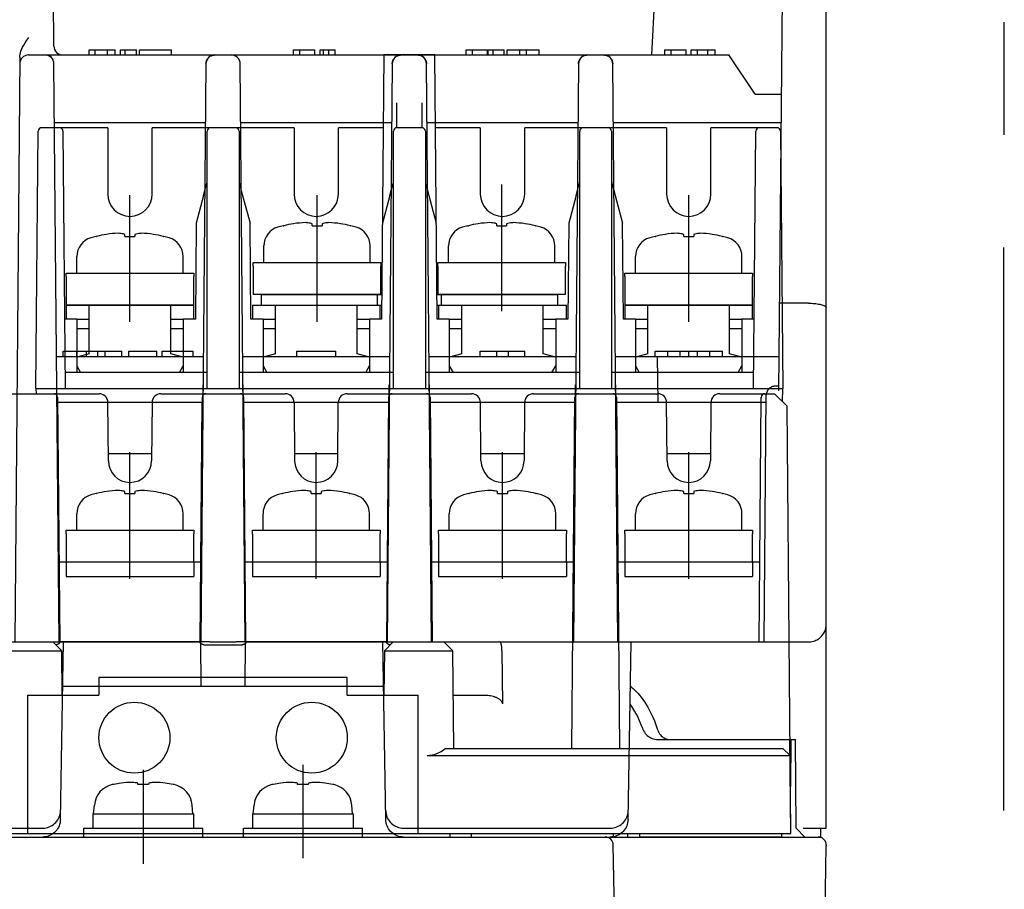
# Model space of a CAD drawing. Header units: millimetres. Extents: x 62 to 842, y -230 to 658.
# Tile 3 of 28: x 374 to 430, y -169 to -120. Entities that reach past the tile are written whole.
import ezdxf

# ---------------------------------------------------------------- set-up
doc = ezdxf.new("R2010")
doc.units = ezdxf.units.MM
doc.linetypes.add('PHANTOMX2', pattern=[127, 63.5, -12.7, 12.7, -12.7, 12.7, -12.7])
for name, color, linetype in [('10', 3, 'CONTINUOUS'), ('17', 6, 'CONTINUOUS'), ('18', 1, 'PHANTOMX2')]:
    doc.layers.add(name, color=color, linetype=linetype)

msp = doc.modelspace()

# ---------------------------------------------------------------- linework, layer by layer
at = {"layer": '10'}
for p, q in [((416.884, -140.763), (417.509, -69.122)), ((419.55, -165.428), (419.55, -77.428)), ((409.716, -121.828), (411.55, -86.828)), ((376.007, -121.332), (375.71, -87.324)), ((377.992, -121.828), (377.992, -121.528)), ((377.992, -121.528), (379.472, -121.528)), ((378.337, -121.828), (378.337, -121.528)), ((378.342, -121.828), (378.342, -121.528)), ((379.031, -121.828), (379.031, -121.528)), ((379.472, -121.828), (379.472, -121.528)), ((379.764, -121.828), (379.764, -121.528)), ((379.764, -121.528), (380.661, -121.528)), ((380.032, -121.828), (380.032, -121.528)), ((380.661, -121.828), (380.661, -121.528)), ((380.829, -121.828), (380.829, -121.528)), ((380.829, -121.528), (382.636, -121.528)), ((382.636, -121.828), (382.636, -121.528)), ((389.521, -121.828), (389.521, -121.528)), ((389.521, -121.528), (390.728, -121.528)), ((389.882, -121.828), (389.882, -121.528)), ((390.728, -121.828), (390.728, -121.528)), ((391.026, -121.828), (391.026, -121.528)), ((391.026, -121.528), (391.872, -121.528)), ((391.207, -121.828), (391.207, -121.528)), ((391.511, -121.828), (391.511, -121.528)), ((391.872, -121.828), (391.872, -121.528)), ((399.246, -121.828), (399.246, -121.528)), ((399.246, -121.528), (400.452, -121.528)), ((399.607, -121.828), (399.607, -121.528)), ((400.452, -121.828), (400.452, -121.528)), ((400.497, -121.828), (400.497, -121.528)), ((400.497, -121.528), (401.394, -121.528)), ((400.765, -121.828), (400.765, -121.528)), ((401.394, -121.828), (401.394, -121.528)), ((401.562, -121.828), (401.562, -121.528)), ((401.562, -121.528), (403.369, -121.528)), ((402.28, -121.828), (402.28, -121.528)), ((402.65, -121.828), (402.65, -121.528)), ((403.369, -121.828), (403.369, -121.528)), ((410.444, -121.528), (411.65, -121.528)), ((410.444, -121.828), (410.444, -121.528)), ((410.805, -121.828), (410.805, -121.528)), ((411.65, -121.828), (411.65, -121.528)), ((411.936, -121.528), (413.282, -121.528)), ((411.936, -121.828), (411.936, -121.528)), ((412.297, -121.828), (412.297, -121.528)), ((412.88, -121.828), (412.88, -121.528)), ((413.282, -121.828), (413.282, -121.528)), ((374.088, -121.959), (373.8, -154.928)), ((374.584, -121.828), (414.05, -121.828)), ((395.584, -121.827), (394.814, -121.827)), ((397.286, -121.827), (396.515, -121.827)), ((415.55, -124.028), (414.05, -121.828)), ((376.015, -122.324), (376.013, -122.285)), ((376.3, -154.928), (376.015, -122.324)), ((384.584, -122.324), (384.3, -154.928)), ((384.584, -122.324), (384.586, -122.286)), ((386.515, -122.324), (386.514, -122.286)), ((386.8, -154.928), (386.515, -122.324)), ((395.084, -122.324), (394.8, -154.928)), ((395.084, -122.324), (395.086, -122.286)), ((397.3, -154.928), (397.015, -122.324)), ((405.584, -122.324), (405.3, -154.928)), ((405.584, -122.324), (405.586, -122.286)), ((407.8, -154.928), (407.515, -122.324)), ((415.55, -124.028), (417.03, -124.028)), ((376.044, -125.628), (384.556, -125.628)), ((386.544, -125.628), (395.056, -125.628)), ((397.044, -125.628), (405.556, -125.628)), ((407.544, -125.628), (417.016, -125.628)), ((418.55, -135.828), (416.927, -135.828)), ((376.539, -138.828), (376.539, -138.528)), ((376.539, -138.528), (379.844, -138.528)), ((377.313, -138.828), (377.313, -138.528)), ((377.855, -138.828), (377.855, -138.528)), ((378.497, -138.828), (378.497, -138.528)), ((378.899, -138.828), (378.899, -138.528)), ((379.844, -138.828), (379.844, -138.528)), ((380.228, -138.828), (380.228, -138.528)), ((380.228, -138.528), (381.819, -138.528)), ((381.819, -138.828), (381.819, -138.528)), ((382.114, -138.828), (382.114, -138.528)), ((382.114, -138.528), (383.856, -138.528)), ((383.856, -138.828), (383.856, -138.528)), ((389.697, -138.828), (389.697, -138.528)), ((389.697, -138.528), (391.903, -138.528)), ((391.903, -138.828), (391.903, -138.528)), ((400.048, -138.528), (402.552, -138.528)), ((400.048, -138.828), (400.048, -138.528)), ((400.977, -138.828), (400.977, -138.528)), ((401.643, -138.828), (401.643, -138.528)), ((402.552, -138.828), (402.552, -138.528)), ((409.904, -138.528), (413.696, -138.528)), ((409.904, -138.828), (409.904, -138.528)), ((410.619, -138.828), (410.619, -138.528)), ((411.32, -138.828), (411.32, -138.528)), ((411.8, -138.828), (411.8, -138.528)), ((411.808, -138.828), (411.808, -138.528)), ((412.295, -138.828), (412.295, -138.528)), ((412.992, -138.828), (412.992, -138.528)), ((413.696, -138.828), (413.696, -138.528)), ((376.159, -138.828), (384.44, -138.828)), ((386.659, -138.828), (394.94, -138.828)), ((397.159, -138.828), (405.44, -138.828)), ((407.659, -138.828), (416.901, -138.828)), ((410.017, -138.828), (410.05, -141.428)), ((376.182, -140.428), (376.173, -140.428)), ((376.182, -141.428), (376.182, -140.428)), ((384.418, -141.428), (384.418, -140.428)), ((384.426, -140.428), (384.418, -140.428)), ((386.682, -140.428), (386.673, -140.428)), ((386.682, -141.428), (386.682, -140.428)), ((394.926, -140.428), (394.918, -140.428)), ((394.918, -141.428), (394.918, -140.428)), ((397.182, -140.428), (397.173, -140.428)), ((397.182, -141.428), (397.182, -140.428)), ((405.426, -140.428), (405.418, -140.428)), ((405.418, -141.428), (405.418, -140.428)), ((407.682, -140.428), (407.673, -140.428)), ((407.682, -141.428), (407.682, -140.428)), ((376.182, -140.627), (376.175, -140.627)), ((376.182, -140.928), (376.178, -140.928)), ((384.425, -140.627), (384.418, -140.627)), ((384.422, -140.928), (384.418, -140.928)), ((386.682, -140.627), (386.675, -140.627)), ((386.678, -140.928), (386.682, -140.928)), ((394.925, -140.627), (394.918, -140.627)), ((394.918, -140.928), (394.922, -140.928)), ((397.182, -140.627), (397.175, -140.627)), ((397.182, -140.928), (397.178, -140.928)), ((405.425, -140.627), (405.418, -140.627)), ((405.422, -140.928), (405.418, -140.928)), ((407.682, -140.627), (407.675, -140.627)), ((407.682, -140.928), (407.678, -140.928)), ((416.886, -140.504), (416.671, -140.504)), ((384.418, -141.428), (376.182, -141.428)), ((376.221, -141.428), (376.339, -154.928)), ((384.261, -154.928), (384.378, -141.428)), ((394.918, -141.428), (386.682, -141.428)), ((386.839, -154.928), (386.721, -141.428)), ((394.878, -141.428), (394.761, -154.928)), ((405.418, -141.428), (397.182, -141.428)), ((397.221, -141.428), (397.339, -154.928)), ((405.261, -154.928), (405.378, -141.428)), ((416.168, -141.428), (407.682, -141.428)), ((407.721, -141.428), (407.839, -154.928)), ((416.05, -154.928), (416.171, -140.999)), ((352.55, -154.928), (384.3, -154.928)), ((376.375, -164.945), (376.55, -154.928)), ((384.322, -157.428), (384.3, -154.928)), ((384.8, -154.928), (386.3, -154.928)), ((386.8, -154.928), (386.778, -157.428)), ((386.8, -154.928), (418.55, -154.928)), ((394.725, -164.945), (394.55, -154.928)), ((408.375, -164.945), (408.55, -154.928)), ((376.506, -157.428), (394.593, -157.428)), ((378.55, -157.428), (378.55, -157.928)), ((392.55, -157.928), (392.55, -157.428)), ((376.497, -157.928), (378.55, -157.928)), ((392.55, -157.928), (394.602, -157.928)), ((408.445, -160.928), (417.104, -160.928)), ((410.038, -160.428), (417.821, -160.428)), ((417.104, -160.928), (417.511, -161.328)), ((417.55, -165.728), (417.504, -160.428)), ((417.507, -160.928), (417.508, -160.928)), ((417.511, -161.328), (417.507, -160.928)), ((417.55, -160.428), (417.527, -163.078)), ((417.847, -165.428), (417.821, -160.428)), ((408.438, -161.327), (408.475, -161.327)), ((408.511, -161.328), (416.011, -161.328)), ((416.011, -161.328), (416.057, -161.328)), ((416.057, -161.328), (416.147, -161.328)), ((416.282, -161.327), (416.371, -161.327)), ((416.371, -161.327), (416.458, -161.327)), ((416.458, -161.327), (416.544, -161.327)), ((416.544, -161.327), (416.628, -161.327)), ((416.628, -161.327), (416.709, -161.327)), ((416.709, -161.327), (416.788, -161.327)), ((416.788, -161.327), (416.865, -161.327)), ((416.865, -161.327), (416.973, -161.326)), ((417.135, -161.326), (417.247, -161.327)), ((417.247, -161.327), (417.341, -161.327)), ((417.341, -161.327), (417.398, -161.327)), ((417.398, -161.327), (417.444, -161.327)), ((417.444, -161.327), (417.479, -161.327)), ((363.716, -165.428), (375.384, -165.428)), ((363.725, -165.928), (407.375, -165.928)), ((375.975, -165.728), (377.541, -165.728)), ((384.55, -165.728), (386.55, -165.728)), ((393.559, -165.728), (395.125, -165.728)), ((395.716, -165.428), (407.384, -165.428)), ((407.375, -165.928), (407.55, -165.928)), ((407.55, -165.928), (407.55, -165.912)), ((407.55, -165.928), (419.25, -165.928)), ((407.975, -165.728), (417.55, -165.728)), ((408.35, -165.728), (408.35, -165.928)), ((408.55, -165.728), (408.55, -165.715)), ((417.847, -165.428), (418.35, -165.928)), ((418.25, -165.428), (419.55, -165.428)), ((419.25, -165.928), (419.25, -165.428)), ((408.545, -223.633), (407.545, -166.37)), ((418.546, -223.928), (419.55, -166.428)), ((419.55, -166.378), (419.55, -166.428))]:
    msp.add_line(p, q, dxfattribs=at)
for points in [[(374.088, -121.959), (374.091, -121.881), (374.102, -121.798), (374.122, -121.709), (374.15, -121.614), (374.19, -121.509), (374.243, -121.395), (374.31, -121.272), (374.391, -121.14), (374.489, -120.998), (374.597, -120.845)], [(375.594, -121.834), (375.555, -121.829), (375.515, -121.828)], [(376.013, -122.285), (376.009, -122.248), (376.001, -122.21), (375.991, -122.173), (375.977, -122.137), (375.961, -122.101), (375.942, -122.067), (375.92, -122.034), (375.896, -122.003), (375.869, -121.974), (375.84, -121.948), (375.809, -121.923), (375.777, -121.902), (375.742, -121.882), (375.707, -121.866), (375.67, -121.852), (375.632, -121.842), (375.594, -121.834)], [(384.586, -122.286), (384.591, -122.249), (384.598, -122.213), (384.608, -122.177), (384.621, -122.14), (384.637, -122.104), (384.656, -122.069), (384.678, -122.036), (384.703, -122.005), (384.729, -121.976), (384.758, -121.949), (384.789, -121.925), (384.822, -121.902), (384.856, -121.883), (384.892, -121.866), (384.929, -121.853), (384.967, -121.842), (385.006, -121.834)], [(385.006, -121.834), (385.045, -121.83), (385.084, -121.828)], [(386.094, -121.834), (386.055, -121.83), (386.015, -121.828)], [(386.514, -122.286), (386.509, -122.249), (386.502, -122.213), (386.492, -122.176), (386.478, -122.139), (386.462, -122.103), (386.443, -122.069), (386.421, -122.036), (386.397, -122.005), (386.37, -121.976), (386.341, -121.949), (386.31, -121.924), (386.278, -121.902), (386.243, -121.883), (386.207, -121.866), (386.17, -121.853), (386.133, -121.842), (386.094, -121.834)], [(395.086, -122.286), (395.091, -122.249), (395.098, -122.213), (395.108, -122.177), (395.121, -122.14), (395.137, -122.104), (395.156, -122.069), (395.178, -122.036), (395.203, -122.005), (395.229, -121.976), (395.258, -121.949), (395.289, -121.925), (395.322, -121.902), (395.356, -121.883), (395.392, -121.866), (395.429, -121.853), (395.467, -121.842), (395.506, -121.834)], [(395.506, -121.834), (395.545, -121.83), (395.584, -121.828)], [(396.515, -121.828), (396.555, -121.83), (396.594, -121.834), (396.633, -121.842), (396.671, -121.853), (396.708, -121.866), (396.743, -121.883), (396.778, -121.902), (396.81, -121.924), (396.841, -121.949), (396.87, -121.976), (396.897, -122.005), (396.921, -122.036), (396.943, -122.069), (396.962, -122.103), (396.978, -122.137), (396.99, -122.172), (397.001, -122.207), (397.008, -122.244), (397.013, -122.283), (397.015, -122.324)], [(405.586, -122.286), (405.591, -122.249), (405.598, -122.213), (405.608, -122.177), (405.621, -122.14), (405.637, -122.104), (405.656, -122.069), (405.678, -122.036), (405.703, -122.005), (405.729, -121.976), (405.758, -121.949), (405.789, -121.925), (405.822, -121.902), (405.856, -121.883), (405.892, -121.866), (405.929, -121.853), (405.967, -121.842), (406.006, -121.834)], [(406.006, -121.834), (406.045, -121.83), (406.084, -121.828)], [(407.015, -121.828), (407.055, -121.83), (407.094, -121.834), (407.133, -121.842), (407.171, -121.853), (407.208, -121.866), (407.243, -121.883), (407.278, -121.902), (407.31, -121.924), (407.341, -121.949), (407.37, -121.976), (407.397, -122.005), (407.421, -122.036), (407.443, -122.069), (407.462, -122.103), (407.478, -122.137), (407.49, -122.172), (407.501, -122.207), (407.508, -122.244), (407.513, -122.283), (407.515, -122.324)], [(418.55, -135.828), (418.635, -135.829), (418.72, -135.832), (418.804, -135.836), (418.886, -135.843), (418.966, -135.851), (419.042, -135.861), (419.116, -135.873), (419.185, -135.886), (419.25, -135.901), (419.31, -135.917), (419.364, -135.935), (419.412, -135.954), (419.453, -135.974), (419.487, -135.995), (419.514, -136.016), (419.534, -136.039), (419.546, -136.061), (419.55, -136.084)], [(416.671, -140.504), (416.619, -140.506), (416.568, -140.514), (416.517, -140.528), (416.469, -140.546), (416.422, -140.57), (416.379, -140.598), (416.338, -140.631), (416.301, -140.667), (416.268, -140.708), (416.24, -140.751), (416.216, -140.797), (416.197, -140.845), (416.183, -140.896), (416.175, -140.947), (416.171, -140.999)], [(418.55, -154.928), (418.62, -154.925), (418.69, -154.918), (418.76, -154.906), (418.831, -154.888), (418.901, -154.864), (418.971, -154.835), (419.041, -154.799), (419.11, -154.756), (419.178, -154.706), (419.244, -154.648), (419.306, -154.582), (419.364, -154.508), (419.417, -154.427), (419.462, -154.337), (419.499, -154.241), (419.527, -154.14), (419.544, -154.035), (419.55, -153.928)], [(384.8, -154.928), (384.748, -154.928), (384.695, -154.928), (384.645, -154.928), (384.596, -154.928), (384.549, -154.927), (384.506, -154.927), (384.465, -154.928), (384.428, -154.928), (384.395, -154.927), (384.367, -154.927), (384.343, -154.928), (384.325, -154.928), (384.311, -154.927), (384.303, -154.928), (384.3, -154.928)], [(386.8, -154.928), (386.797, -154.928), (386.789, -154.927), (386.775, -154.928), (386.756, -154.928), (386.733, -154.927), (386.704, -154.927), (386.671, -154.928), (386.635, -154.928), (386.594, -154.927), (386.55, -154.927), (386.504, -154.928), (386.455, -154.928), (386.404, -154.928), (386.352, -154.928), (386.3, -154.928)], [(408.504, -157.541), (408.508, -157.502), (408.518, -157.471), (408.535, -157.448)], [(408.535, -157.448), (408.567, -157.473), (408.609, -157.508), (408.661, -157.552), (408.72, -157.607), (408.786, -157.673), (408.859, -157.749), (408.939, -157.837), (409.023, -157.936), (409.112, -158.047), (409.204, -158.169), (409.299, -158.304), (409.396, -158.452), (409.494, -158.613), (409.592, -158.787), (409.688, -158.973), (409.781, -159.171), (409.869, -159.38), (409.951, -159.6), (410.026, -159.828)], [(408.488, -158.445), (408.575, -158.568), (408.689, -158.747), (408.801, -158.937), (408.909, -159.139), (409.012, -159.352), (409.107, -159.575), (409.189, -159.794)], [(409.189, -159.794), (409.215, -159.861), (409.254, -159.94), (409.298, -160.015), (409.348, -160.085), (409.403, -160.149), (409.463, -160.208), (409.528, -160.26), (409.596, -160.305), (409.667, -160.343), (409.741, -160.375), (409.817, -160.399), (409.895, -160.416), (409.975, -160.426), (410.038, -160.428)], [(410.026, -159.828), (410.051, -159.903), (410.082, -159.975), (410.116, -160.042), (410.155, -160.106), (410.199, -160.164), (410.246, -160.218), (410.297, -160.266), (410.352, -160.308), (410.41, -160.344), (410.471, -160.374), (410.534, -160.397), (410.6, -160.414), (410.669, -160.425), (410.738, -160.428)], [(408.475, -161.327), (408.495, -161.328), (408.502, -161.328), (408.507, -161.328), (408.51, -161.328), (408.511, -161.328)], [(416.147, -161.328), (416.237, -161.327), (416.282, -161.327)], [(416.973, -161.326), (417.105, -161.326), (417.135, -161.326)], [(417.479, -161.327), (417.495, -161.327), (417.501, -161.328), (417.506, -161.328), (417.509, -161.328), (417.511, -161.328)], [(375.384, -165.428), (375.475, -165.424), (375.566, -165.411), (375.655, -165.391), (375.741, -165.362), (375.825, -165.325), (375.905, -165.281), (375.981, -165.23), (376.051, -165.172), (376.117, -165.108), (376.176, -165.039), (376.228, -164.964), (376.273, -164.885), (376.311, -164.802), (376.342, -164.715), (376.364, -164.627), (376.378, -164.537), (376.384, -164.445)], [(394.716, -164.445), (394.722, -164.537), (394.736, -164.627), (394.758, -164.715), (394.788, -164.802), (394.826, -164.885), (394.872, -164.964), (394.924, -165.039), (394.983, -165.108), (395.048, -165.172), (395.119, -165.23), (395.195, -165.281), (395.275, -165.325), (395.358, -165.362), (395.445, -165.391), (395.534, -165.411), (395.625, -165.424), (395.716, -165.428)], [(407.384, -165.428), (407.475, -165.424), (407.566, -165.411), (407.655, -165.391), (407.741, -165.362), (407.825, -165.325), (407.905, -165.281), (407.981, -165.23), (408.051, -165.172), (408.117, -165.108), (408.176, -165.039), (408.228, -164.964), (408.273, -164.885), (408.311, -164.802), (408.342, -164.715), (408.364, -164.627), (408.378, -164.537), (408.384, -164.445)], [(376.375, -164.945), (376.369, -165.037), (376.355, -165.127), (376.333, -165.215), (376.303, -165.302), (376.265, -165.385), (376.219, -165.464), (376.167, -165.539), (376.108, -165.608), (376.043, -165.672), (375.972, -165.73), (375.896, -165.781), (375.816, -165.825), (375.732, -165.862), (375.646, -165.891), (375.557, -165.911), (375.466, -165.924), (375.375, -165.928)], [(395.725, -165.928), (395.633, -165.924), (395.543, -165.911), (395.454, -165.891), (395.367, -165.862), (395.283, -165.825), (395.203, -165.781), (395.128, -165.73), (395.057, -165.672), (394.992, -165.608), (394.933, -165.539), (394.88, -165.464), (394.835, -165.385), (394.797, -165.302), (394.767, -165.215), (394.744, -165.127), (394.73, -165.037), (394.725, -164.945)], [(408.375, -164.945), (408.369, -165.037), (408.355, -165.127), (408.333, -165.215), (408.303, -165.302), (408.265, -165.385), (408.219, -165.464), (408.167, -165.539), (408.108, -165.608), (408.043, -165.672), (407.972, -165.73), (407.896, -165.781), (407.816, -165.825), (407.732, -165.862), (407.646, -165.891), (407.557, -165.911), (407.466, -165.924), (407.375, -165.928)], [(419.55, -166.378), (419.547, -166.328), (419.539, -166.278), (419.525, -166.229), (419.505, -166.183), (419.481, -166.139), (419.452, -166.097), (419.418, -166.06), (419.38, -166.026), (419.339, -165.997), (419.295, -165.973), (419.248, -165.953), (419.2, -165.939), (419.15, -165.931), (419.1, -165.928)]]:
    msp.add_lwpolyline(points, dxfattribs=at)
for centre in [(380.55, -160.328), (390.55, -160.328)]:
    msp.add_circle(centre, 2, dxfattribs=at)
for centre, radius, start, end in [((376.507, -121.328), 0.5, 180.5, 270), ((374.584, -122.328), 0.5, 90, 179.5), ((375.515, -122.328), 0.5, 0.5, 90), ((385.084, -122.328), 0.5, 90, 179.5), ((386.015, -122.328), 0.5, 0.5, 90), ((395.584, -122.328), 0.5, 90, 179.5), ((396.515, -122.328), 0.5, 0.5, 90), ((406.084, -122.328), 0.5, 90, 179.5), ((407.015, -122.328), 0.5, 0.5, 90), ((376.019, -141.128), 0.2, 35.2338, 36.997), ((384.581, -141.128), 0.2, 143.003, 144.7662), ((386.519, -141.128), 0.2, 35.2338, 36.997), ((395.081, -141.128), 0.2, 143.003, 144.7662), ((397.019, -141.128), 0.2, 35.2338, 36.997), ((405.581, -141.128), 0.2, 143.003, 144.7662), ((407.519, -141.128), 0.2, 35.2338, 36.997), ((407.095, -166.378), 0.45, 1, 90)]:
    msp.add_arc(centre, radius, start, end, dxfattribs=at)
at = {"layer": '17'}
for p, q in [((394.614, -121.827), (394.484, -136.727)), ((397.486, -121.827), (394.614, -121.827)), ((397.616, -136.727), (397.486, -121.827)), ((395.35, -125.927), (395.35, -124.527)), ((396.75, -124.527), (396.75, -125.927)), ((379.05, -125.927), (375.326, -125.927)), ((379.05, -125.927), (379.05, -129.677)), ((389.55, -125.927), (381.55, -125.927)), ((381.55, -129.677), (381.55, -125.927)), ((389.55, -125.927), (389.55, -129.677)), ((394.578, -125.927), (392.05, -125.927)), ((392.05, -129.677), (392.05, -125.927)), ((396.75, -125.927), (395.35, -125.927)), ((400.05, -125.927), (397.522, -125.927)), ((400.05, -125.927), (400.05, -129.677)), ((410.55, -125.927), (402.55, -125.927)), ((402.55, -129.677), (402.55, -125.927)), ((410.55, -125.927), (410.55, -129.677)), ((416.773, -125.927), (413.05, -125.927)), ((413.05, -129.677), (413.05, -125.927)), ((375, -140.627), (375.126, -126.125)), ((376.523, -126.125), (376.65, -140.627)), ((384.65, -140.627), (384.65, -126.127)), ((386.45, -126.127), (386.45, -140.627)), ((395.15, -140.627), (395.15, -126.127)), ((396.95, -126.127), (396.95, -140.627)), ((405.65, -140.627), (405.65, -126.127)), ((407.45, -126.127), (407.45, -140.627)), ((415.45, -140.627), (415.576, -126.125)), ((416.973, -126.125), (417.1, -140.627)), ((401.254, -136.267), (401.254, -129.13)), ((380.3, -136.867), (380.3, -129.73)), ((384.45, -129.743), (384.031, -131.306)), ((386.65, -129.743), (387.068, -131.306)), ((390.845, -136.867), (390.845, -129.73)), ((394.95, -129.743), (394.531, -131.306)), ((397.15, -129.743), (397.568, -131.306)), ((405.45, -129.743), (405.031, -131.306)), ((407.65, -129.743), (408.068, -131.306)), ((411.8, -136.867), (411.8, -129.73)), ((384.031, -131.306), (383.984, -136.727)), ((387.116, -136.727), (387.068, -131.306)), ((388.944, -131.457), (388.965, -131.457)), ((390.565, -131.457), (390.565, -131.342)), ((390.565, -131.457), (391.125, -131.457)), ((390.565, -131.457), (390.845, -131.457)), ((391.125, -131.342), (391.125, -131.457)), ((392.724, -131.457), (392.744, -131.457)), ((399.353, -131.457), (399.374, -131.457)), ((400.974, -131.457), (400.974, -131.342)), ((400.974, -131.457), (401.534, -131.457)), ((400.974, -131.457), (401.254, -131.457)), ((401.534, -131.342), (401.534, -131.457)), ((403.133, -131.457), (403.153, -131.457)), ((405.031, -131.306), (404.984, -136.727)), ((408.116, -136.727), (408.068, -131.306)), ((378.399, -132.057), (378.42, -132.057)), ((380.019, -132.057), (380.019, -131.942)), ((380.019, -132.057), (380.579, -132.057)), ((380.019, -132.057), (380.299, -132.057)), ((380.579, -131.942), (380.579, -132.057)), ((382.178, -132.057), (382.199, -132.057)), ((409.899, -132.057), (409.92, -132.057)), ((411.519, -132.057), (411.519, -131.942)), ((411.519, -132.057), (412.079, -132.057)), ((411.519, -132.057), (411.799, -132.057)), ((412.079, -131.942), (412.079, -132.057)), ((413.678, -132.057), (413.699, -132.057)), ((387.844, -133.528), (387.844, -132.595)), ((393.844, -133.528), (393.844, -132.595)), ((398.253, -133.528), (398.253, -132.595)), ((404.253, -133.528), (404.253, -132.595)), ((377.299, -134.128), (377.299, -133.195)), ((383.299, -134.128), (383.299, -133.195)), ((408.799, -134.128), (408.799, -133.195)), ((414.799, -134.128), (414.799, -133.195)), ((387.245, -133.728), (387.245, -133.528)), ((387.245, -133.528), (394.445, -133.528)), ((387.245, -133.728), (387.245, -135.328)), ((394.445, -133.528), (394.445, -133.728)), ((394.445, -135.328), (394.445, -133.728)), ((397.654, -133.728), (397.654, -133.528)), ((397.654, -133.528), (404.854, -133.528)), ((397.654, -133.728), (397.654, -135.328)), ((404.854, -133.528), (404.854, -133.728)), ((404.854, -135.328), (404.854, -133.728)), ((376.7, -134.328), (376.699, -134.128)), ((376.699, -134.128), (383.899, -134.128)), ((383.899, -134.128), (383.9, -134.328)), ((408.2, -134.328), (408.199, -134.128)), ((408.199, -134.128), (415.399, -134.128)), ((415.399, -134.128), (415.4, -134.328)), ((376.7, -134.328), (376.7, -135.928)), ((383.9, -135.928), (383.9, -134.328)), ((408.2, -134.328), (408.2, -135.928)), ((415.4, -135.928), (415.4, -134.328)), ((394.445, -135.328), (387.245, -135.328)), ((387.7, -135.328), (394.496, -135.328)), ((387.7, -135.328), (387.7, -135.928)), ((394.25, -135.928), (394.25, -135.328)), ((397.604, -135.328), (404.4, -135.328)), ((404.854, -135.328), (397.654, -135.328)), ((397.85, -135.328), (397.85, -135.928)), ((404.4, -135.328), (404.4, -135.928)), ((376.7, -135.928), (383.9, -135.928)), ((376.7, -135.928), (376.7, -136.728)), ((383.9, -135.928), (376.7, -135.928)), ((378, -138.673), (378, -135.928)), ((382.6, -138.673), (382.6, -135.928)), ((383.9, -136.728), (383.9, -135.928)), ((387.2, -135.928), (394.491, -135.928)), ((387.2, -135.928), (387.2, -136.728)), ((388.5, -138.673), (388.5, -135.928)), ((393.1, -138.673), (393.1, -135.928)), ((394.4, -136.728), (394.4, -135.928)), ((397.609, -135.928), (404.9, -135.928)), ((397.7, -135.928), (397.7, -136.728)), ((399, -138.673), (399, -135.928)), ((403.6, -138.673), (403.6, -135.928)), ((404.9, -136.728), (404.9, -135.928)), ((408.2, -135.928), (415.4, -135.928)), ((408.2, -135.928), (408.2, -136.728)), ((415.4, -135.928), (408.2, -135.928)), ((409.5, -138.673), (409.5, -135.928)), ((414.1, -138.673), (414.1, -135.928)), ((415.4, -136.728), (415.4, -135.928)), ((377.3, -136.727), (376.616, -136.727)), ((377.3, -136.727), (377.3, -139.727)), ((377.3, -136.728), (378, -136.728)), ((378, -136.736), (377.99, -136.727)), ((382.609, -136.727), (382.6, -136.736)), ((382.6, -136.728), (383.3, -136.728)), ((383.984, -136.727), (383.3, -136.727)), ((383.3, -136.727), (383.3, -139.727)), ((387.8, -136.727), (387.116, -136.727)), ((387.8, -136.727), (387.8, -139.727)), ((387.8, -136.728), (388.5, -136.728)), ((388.5, -136.736), (388.49, -136.727)), ((393.109, -136.727), (393.1, -136.736)), ((393.1, -136.728), (393.8, -136.728)), ((394.484, -136.727), (393.8, -136.727)), ((393.8, -136.727), (393.8, -139.727)), ((398.3, -136.727), (397.616, -136.727)), ((398.3, -136.727), (398.3, -139.727)), ((398.3, -136.728), (399, -136.728)), ((399, -136.736), (398.99, -136.727)), ((403.609, -136.727), (403.6, -136.736)), ((403.6, -136.728), (404.3, -136.728)), ((404.984, -136.727), (404.3, -136.727)), ((404.3, -136.727), (404.3, -139.727)), ((408.8, -136.727), (408.116, -136.727)), ((408.8, -136.727), (408.8, -139.727)), ((408.8, -136.728), (409.5, -136.728)), ((409.5, -136.736), (409.49, -136.727)), ((414.109, -136.727), (414.1, -136.736)), ((414.1, -136.728), (414.8, -136.728)), ((415.484, -136.727), (414.8, -136.727)), ((414.8, -136.727), (414.8, -139.727)), ((377.3, -137.247), (378, -137.247)), ((382.6, -137.247), (383.3, -137.247)), ((387.8, -137.247), (388.5, -137.247)), ((393.1, -137.247), (393.8, -137.247)), ((398.3, -137.247), (399, -137.247)), ((403.6, -137.247), (404.3, -137.247)), ((408.8, -137.247), (409.5, -137.247)), ((414.1, -137.247), (414.8, -137.247)), ((378, -138.673), (377.3, -138.861)), ((383.3, -138.861), (382.6, -138.673)), ((388.5, -138.673), (387.8, -138.861)), ((393.8, -138.861), (393.1, -138.673)), ((399, -138.673), (398.3, -138.861)), ((404.3, -138.861), (403.6, -138.673)), ((409.5, -138.673), (408.8, -138.861)), ((414.8, -138.861), (414.1, -138.673)), ((384.65, -139.727), (376.642, -139.727)), ((377.3, -139.361), (377.511, -139.727)), ((383.088, -139.727), (383.3, -139.361)), ((395.15, -139.727), (386.45, -139.727)), ((387.8, -139.361), (388.011, -139.727)), ((393.588, -139.727), (393.8, -139.361)), ((405.65, -139.727), (396.95, -139.727)), ((398.3, -139.361), (398.511, -139.727)), ((404.088, -139.727), (404.3, -139.361)), ((415.458, -139.727), (407.45, -139.727)), ((408.8, -139.361), (409.011, -139.727)), ((414.588, -139.727), (414.8, -139.361)), ((371.545, -140.928), (378.554, -140.928)), ((375, -140.627), (417.1, -140.627)), ((375, -140.627), (375.002, -140.928)), ((382.045, -140.928), (389.054, -140.928)), ((392.545, -140.928), (399.554, -140.928)), ((403.045, -140.928), (410.054, -140.928)), ((413.545, -140.928), (416.633, -140.928)), ((416.633, -140.928), (417.34, -141.634)), ((417.093, -141.388), (417.1, -140.627)), ((376.219, -141.126), (376.339, -154.955)), ((379.083, -144.722), (379.054, -141.424)), ((381.545, -141.424), (381.517, -144.722)), ((384.26, -154.955), (384.381, -141.126)), ((386.839, -154.955), (386.719, -141.126)), ((389.554, -141.424), (389.583, -144.722)), ((392.017, -144.722), (392.045, -141.424)), ((394.881, -141.126), (394.76, -154.955)), ((397.219, -141.126), (397.339, -154.928)), ((400.083, -144.722), (400.054, -141.424)), ((402.545, -141.424), (402.517, -144.722)), ((405.208, -160.928), (405.381, -141.126)), ((407.719, -141.126), (407.891, -160.928)), ((410.583, -144.722), (410.554, -141.424)), ((413.045, -141.424), (413.017, -144.722)), ((415.761, -154.928), (415.881, -141.126)), ((417.55, -165.728), (417.34, -141.634)), ((380.3, -151.367), (380.3, -144.23)), ((390.8, -151.367), (390.8, -144.23)), ((401.3, -151.367), (401.3, -144.23)), ((411.8, -151.367), (411.8, -144.23)), ((381.52, -144.327), (379.079, -144.327)), ((392.02, -144.327), (389.579, -144.327)), ((402.52, -144.327), (400.079, -144.327)), ((413.02, -144.327), (410.579, -144.327)), ((380.019, -146.557), (380.019, -146.442)), ((380.579, -146.442), (380.579, -146.557)), ((390.519, -146.557), (390.519, -146.442)), ((391.079, -146.442), (391.079, -146.557)), ((401.019, -146.557), (401.019, -146.442)), ((401.579, -146.442), (401.579, -146.557)), ((411.519, -146.557), (411.519, -146.442)), ((412.079, -146.442), (412.079, -146.557)), ((378.399, -146.557), (378.42, -146.557)), ((380.019, -146.557), (380.579, -146.557)), ((380.019, -146.557), (380.299, -146.557)), ((382.178, -146.557), (382.199, -146.557)), ((388.899, -146.557), (388.92, -146.557)), ((390.519, -146.557), (391.079, -146.557)), ((390.519, -146.557), (390.799, -146.557)), ((392.678, -146.557), (392.699, -146.557)), ((399.399, -146.557), (399.42, -146.557)), ((401.019, -146.557), (401.579, -146.557)), ((401.019, -146.557), (401.299, -146.557)), ((403.178, -146.557), (403.199, -146.557)), ((409.899, -146.557), (409.92, -146.557)), ((411.519, -146.557), (412.079, -146.557)), ((411.519, -146.557), (411.799, -146.557)), ((413.678, -146.557), (413.699, -146.557)), ((377.299, -148.628), (377.299, -147.695)), ((383.299, -148.628), (383.299, -147.695)), ((387.799, -148.628), (387.799, -147.695)), ((393.799, -148.628), (393.799, -147.695)), ((398.299, -148.628), (398.299, -147.695)), ((404.299, -148.628), (404.299, -147.695)), ((408.799, -148.628), (408.799, -147.695)), ((414.799, -148.628), (414.799, -147.695)), ((376.7, -148.828), (376.699, -148.628)), ((376.699, -148.628), (383.899, -148.628)), ((383.899, -148.628), (383.9, -148.828)), ((387.2, -148.828), (387.199, -148.628)), ((387.199, -148.628), (394.399, -148.628)), ((394.399, -148.628), (394.4, -148.828)), ((397.7, -148.828), (397.699, -148.628)), ((397.699, -148.628), (404.899, -148.628)), ((404.899, -148.628), (404.9, -148.828)), ((408.2, -148.828), (408.199, -148.628)), ((408.199, -148.628), (415.399, -148.628)), ((415.399, -148.628), (415.4, -148.828)), ((376.7, -148.828), (376.7, -150.428)), ((383.9, -150.428), (383.9, -148.828)), ((387.2, -148.828), (387.2, -150.428)), ((394.4, -150.428), (394.4, -148.828)), ((397.7, -148.828), (397.7, -150.428)), ((404.9, -150.428), (404.9, -148.828)), ((408.2, -148.828), (408.2, -150.428)), ((415.4, -150.428), (415.4, -148.828)), ((384.3, -150.428), (376.3, -150.428)), ((376.7, -150.428), (376.7, -151.228)), ((383.9, -150.428), (376.7, -150.428)), ((383.9, -150.428), (383.9, -151.228)), ((394.8, -150.428), (386.8, -150.428)), ((387.2, -150.428), (387.2, -151.228)), ((394.4, -150.428), (387.2, -150.428)), ((394.4, -150.428), (394.4, -151.228)), ((405.3, -150.428), (397.3, -150.428)), ((397.7, -150.428), (397.7, -151.228)), ((404.9, -150.428), (397.7, -150.428)), ((404.9, -150.428), (404.9, -151.228)), ((415.8, -150.428), (407.8, -150.428)), ((408.2, -150.428), (408.2, -151.228)), ((415.4, -150.428), (408.2, -150.428)), ((415.4, -150.428), (415.4, -151.228)), ((376.7, -151.228), (383.9, -151.228)), ((387.2, -151.228), (394.4, -151.228)), ((397.7, -151.228), (404.9, -151.228)), ((408.2, -151.228), (415.4, -151.228)), ((365.839, -154.928), (375.956, -154.928)), ((376.46, -155.432), (375.956, -154.928)), ((376.111, -155.084), (376.14, -155.084)), ((384.261, -154.928), (376.339, -154.928)), ((384.459, -155.084), (386.64, -155.084)), ((394.761, -154.928), (386.839, -154.928)), ((395.144, -154.928), (394.64, -155.432)), ((394.959, -155.084), (394.988, -155.084)), ((395.144, -154.928), (405.261, -154.928)), ((398.502, -155.432), (397.997, -154.928)), ((397.997, -154.928), (398.502, -155.432)), ((407.839, -154.928), (417.456, -154.928)), ((374.098, -155.432), (374.96, -155.432)), ((376.482, -157.928), (376.46, -155.432)), ((394.64, -155.432), (394.618, -157.928)), ((396.14, -155.432), (397.002, -155.432)), ((398.55, -160.928), (398.502, -155.432)), ((401.269, -155.424), (401.295, -158.422)), ((392.55, -156.928), (378.55, -156.928)), ((378.55, -156.928), (378.55, -157.928)), ((392.55, -157.928), (392.55, -156.928)), ((374.55, -157.928), (378.55, -157.928)), ((374.55, -165.728), (374.55, -157.928)), ((392.55, -157.928), (396.55, -157.928)), ((396.55, -165.728), (396.55, -157.928)), ((398.524, -157.928), (400.335, -157.928)), ((398.073, -160.928), (417.104, -160.928)), ((417.104, -160.928), (417.511, -161.328)), ((417.507, -160.928), (417.508, -160.928)), ((417.511, -161.328), (417.507, -160.928)), ((397.053, -161.328), (408.511, -161.328)), ((407.628, -161.326), (407.732, -161.326)), ((407.879, -161.327), (407.969, -161.327)), ((407.969, -161.327), (408.092, -161.327)), ((408.092, -161.327), (408.233, -161.327)), ((408.233, -161.327), (408.346, -161.327)), ((408.346, -161.327), (408.413, -161.327)), ((408.413, -161.327), (408.462, -161.327)), ((408.511, -161.328), (416.011, -161.328)), ((390.05, -161.856), (390.05, -167.112)), ((381.05, -162.145), (381.05, -167.449)), ((379.321, -162.972), (379.294, -162.972)), ((380.749, -162.972), (380.739, -162.89)), ((381.351, -162.972), (380.749, -162.972)), ((381.36, -162.89), (381.351, -162.972)), ((382.805, -162.972), (382.779, -162.972)), ((388.321, -162.972), (388.294, -162.972)), ((389.749, -162.972), (389.739, -162.89)), ((390.351, -162.972), (389.749, -162.972)), ((390.36, -162.89), (390.351, -162.972)), ((391.805, -162.972), (391.779, -162.972)), ((378.25, -164.628), (378.294, -164.125)), ((383.85, -164.628), (383.806, -164.125)), ((387.25, -164.628), (387.294, -164.125)), ((392.85, -164.628), (392.806, -164.125)), ((378.2, -164.628), (383.9, -164.628)), ((378.2, -164.628), (378.2, -165.428)), ((383.9, -165.428), (383.9, -164.628)), ((387.2, -164.628), (392.9, -164.628)), ((387.2, -164.628), (387.2, -165.428)), ((392.9, -165.428), (392.9, -164.628)), ((353.55, -165.728), (417.55, -165.728)), ((377.7, -165.428), (384.4, -165.428)), ((377.7, -165.928), (377.7, -165.428)), ((377.7, -165.928), (384.4, -165.928)), ((384.4, -165.928), (384.4, -165.428)), ((386.7, -165.428), (393.4, -165.428)), ((386.7, -165.928), (386.7, -165.428)), ((386.7, -165.928), (393.4, -165.928)), ((393.4, -165.928), (393.4, -165.428)), ((398.35, -165.928), (398.35, -165.728)), ((398.35, -165.928), (408.35, -165.928)), ((399.55, -165.928), (399.548, -165.728)), ((407.55, -165.928), (407.552, -165.728)), ((408.35, -165.728), (408.35, -165.928)), ((408.55, -165.728), (408.55, -165.715)), ((409.05, -165.928), (409.048, -165.728)), ((417.05, -165.928), (409.05, -165.928)), ((417.05, -165.928), (417.052, -165.728))]:
    msp.add_line(p, q, dxfattribs=at)
for points in [[(405.512, -161.328), (405.587, -161.328), (405.663, -161.328), (405.739, -161.328), (405.814, -161.328), (405.889, -161.328)], [(405.889, -161.328), (406.039, -161.327), (406.114, -161.327), (406.188, -161.327), (406.261, -161.327), (406.334, -161.327)], [(406.334, -161.327), (406.479, -161.327), (406.55, -161.327), (406.621, -161.327), (406.691, -161.327)], [(406.691, -161.327), (406.829, -161.327), (406.897, -161.327), (406.963, -161.327)], [(406.963, -161.327), (407.094, -161.327), (407.158, -161.327), (407.221, -161.327)], [(407.221, -161.327), (407.343, -161.327), (407.402, -161.326), (407.461, -161.326)], [(407.461, -161.326), (407.573, -161.326), (407.628, -161.326)], [(407.732, -161.326), (407.831, -161.326), (407.879, -161.327)], [(408.462, -161.327), (408.495, -161.328), (408.502, -161.328), (408.507, -161.328), (408.51, -161.328), (408.511, -161.328)]]:
    msp.add_lwpolyline(points, dxfattribs=at)
for centre in [(380.55, -160.328), (390.55, -160.328)]:
    msp.add_circle(centre, 2, dxfattribs=at)
for centre, radius, start, end in [((375.326, -126.127), 0.2, 90, 179.5), ((376.323, -126.127), 0.2, 0.5, 90), ((384.85, -126.127), 0.2, 90, 180), ((386.25, -126.127), 0.2, 0, 90), ((395.35, -126.127), 0.2, 90, 180), ((396.75, -126.127), 0.2, 0, 90), ((396.751, -126.126), 0.199, 45.0004, 46.9363), ((396.749, -126.128), 0.201, 29.4912, 44.9524), ((405.85, -126.127), 0.2, 90, 180), ((407.25, -126.127), 0.2, 0, 90), ((415.776, -126.127), 0.2, 90, 179.5), ((416.773, -126.127), 0.2, 0.5, 90), ((396.751, -126.127), 0.199, 22.4812, 29.474), ((380.3, -129.677), 1.25, 180, 0), ((390.8, -129.677), 1.25, 180, 0), ((401.3, -129.677), 1.25, 180, 0), ((411.8, -129.677), 1.25, 180, 0), ((388.944, -132.595), 1.1, 105.9836, 180), ((390.844, -139.228), 8, 103.739, 105.9836), ((390.844, -139.228), 7.995, 99.4977, 103.5946), ((390.395, -137.266), 5.987, 92.017, 98.3522), ((391.294, -137.262), 5.983, 81.6446, 87.9822), ((390.844, -139.228), 7.995, 76.4054, 80.5023), ((390.844, -139.228), 8, 74.0164, 76.261), ((392.744, -132.595), 1.1, 0, 74.0164), ((399.353, -132.595), 1.1, 105.9836, 180), ((401.253, -139.228), 8, 103.739, 105.9836), ((401.253, -139.228), 7.995, 99.4977, 103.5946), ((400.804, -137.266), 5.987, 92.017, 98.3522), ((401.703, -137.262), 5.983, 81.6446, 87.9822), ((401.253, -139.228), 7.995, 76.4054, 80.5023), ((401.253, -139.228), 8, 74.0164, 76.261), ((403.153, -132.595), 1.1, 0, 74.0164), ((380.299, -139.828), 8, 103.739, 105.9836), ((380.299, -139.828), 7.995, 99.4977, 103.5946), ((379.849, -137.866), 5.987, 92.017, 98.3522), ((380.749, -137.862), 5.983, 81.6446, 87.9822), ((380.299, -139.828), 7.995, 76.4054, 80.5023), ((380.299, -139.828), 8, 74.0164, 76.261), ((411.799, -139.828), 8, 103.739, 105.9836), ((411.799, -139.828), 7.995, 99.4977, 103.5946), ((411.349, -137.866), 5.987, 92.017, 98.3522), ((412.249, -137.862), 5.983, 81.6446, 87.9822), ((411.799, -139.828), 7.995, 76.4054, 80.5023), ((411.799, -139.828), 8, 74.0164, 76.261), ((378.399, -133.195), 1.1, 105.9836, 180), ((382.199, -133.195), 1.1, 0, 74.0164), ((409.899, -133.195), 1.1, 105.9836, 180), ((413.699, -133.195), 1.1, 0, 74.0164), ((376.019, -141.128), 0.2, 0.5, 90), ((378.554, -141.428), 0.5, 0.5, 90), ((382.045, -141.428), 0.5, 90, 179.5), ((384.581, -141.128), 0.2, 90, 179.5), ((386.519, -141.128), 0.2, 0.5, 90), ((389.054, -141.428), 0.5, 0.5, 90), ((392.545, -141.428), 0.5, 90, 179.5), ((395.081, -141.128), 0.2, 90, 179.5), ((397.019, -141.128), 0.2, 0.5, 90), ((399.554, -141.428), 0.5, 0.5, 90), ((403.045, -141.428), 0.5, 90, 179.5), ((405.581, -141.128), 0.2, 90, 179.5), ((407.519, -141.128), 0.2, 0.5, 90), ((410.054, -141.428), 0.5, 0.5, 90), ((413.545, -141.428), 0.5, 90, 179.5), ((416.081, -141.128), 0.2, 90, 179.5), ((380.3, -144.711), 1.217, 180.5, 359.5), ((390.8, -144.711), 1.217, 180.5, 359.5), ((401.3, -144.711), 1.217, 180.5, 359.5), ((411.8, -144.711), 1.217, 180.5, 359.5), ((380.299, -154.328), 7.995, 99.4977, 103.5946), ((379.849, -152.366), 5.987, 92.017, 98.3522), ((380.749, -152.362), 5.983, 81.6446, 87.9822), ((380.299, -154.328), 7.995, 76.4054, 80.5023), ((390.799, -154.328), 7.995, 99.4977, 103.5946), ((390.349, -152.366), 5.987, 92.017, 98.3522), ((391.249, -152.362), 5.983, 81.6446, 87.9822), ((390.799, -154.328), 7.995, 76.4054, 80.5023), ((401.299, -154.328), 7.995, 99.4977, 103.5946), ((400.849, -152.366), 5.987, 92.017, 98.3522), ((401.749, -152.362), 5.983, 81.6446, 87.9822), ((401.299, -154.328), 7.995, 76.4054, 80.5023), ((411.799, -154.328), 7.995, 99.4977, 103.5946), ((411.349, -152.366), 5.987, 92.017, 98.3522), ((412.249, -152.362), 5.983, 81.6446, 87.9822), ((411.799, -154.328), 7.995, 76.4054, 80.5023), ((378.399, -147.695), 1.1, 105.9836, 180), ((380.299, -154.328), 8, 103.739, 105.9836), ((380.299, -154.328), 8, 74.0164, 76.261), ((382.199, -147.695), 1.1, 0, 74.0164), ((388.899, -147.695), 1.1, 105.9836, 180), ((390.799, -154.328), 8, 103.739, 105.9836), ((390.799, -154.328), 8, 74.0164, 76.261), ((392.699, -147.695), 1.1, 0, 74.0164), ((399.399, -147.695), 1.1, 105.9836, 180), ((401.299, -154.328), 8, 103.739, 105.9836), ((401.299, -154.328), 8, 74.0164, 76.261), ((403.199, -147.695), 1.1, 0, 74.0164), ((409.899, -147.695), 1.1, 105.9836, 180), ((411.799, -154.328), 8, 103.739, 105.9836), ((411.799, -154.328), 8, 74.0164, 76.261), ((413.699, -147.695), 1.1, 0, 74.0164), ((401.518, -155.421), 0.25, 180.158, 180.5), ((379.589, -164.238), 1.3, 103.0925, 175), ((379.62, -164.285), 1.346, 100.7277, 102.8403), ((381.05, -171.832), 9.027, 97.9112, 100.7276), ((380.599, -169.568), 6.724, 91.7502, 96.767), ((381.5, -169.568), 6.724, 83.233, 88.2498), ((381.05, -171.832), 9.027, 79.2724, 82.0888), ((382.48, -164.285), 1.346, 77.1597, 79.2723), ((382.511, -164.238), 1.3, 5, 76.9075), ((388.589, -164.238), 1.3, 103.0925, 175), ((388.62, -164.285), 1.346, 100.7277, 102.8403), ((390.05, -171.832), 9.027, 97.9112, 100.7276), ((389.599, -169.568), 6.724, 91.7502, 96.767), ((390.5, -169.568), 6.724, 83.233, 88.2498), ((390.05, -171.832), 9.027, 79.2724, 82.0888), ((391.48, -164.285), 1.346, 77.1597, 79.2723), ((391.511, -164.238), 1.3, 5, 76.9075)]:
    msp.add_arc(centre, radius, start, end, dxfattribs=at)
for centre, major_axis, ratio, start_param, end_param in [((384.45, -129.742), (0.2, 0.746), 0.000585, -1.572978, -0.002182), ((386.65, -129.742), (-0.2, 0.746), 0.000585, 0.002182, 1.572978), ((394.95, -129.742), (0.2, 0.746), 0.000585, -1.572978, -0.002182), ((397.15, -129.742), (-0.2, 0.746), 0.000585, 0.002182, 1.572978), ((405.45, -129.742), (0.2, 0.746), 0.000585, -1.572978, -0.002182), ((407.65, -129.742), (-0.2, 0.746), 0.000585, 0.002182, 1.572978), ((397.04, -159.841), (1.391, -0.569), 0.987628, -1.178078, -0.427047)]:
    msp.add_ellipse(centre, major_axis=major_axis, ratio=ratio, start_param=start_param, end_param=end_param, dxfattribs=at)
msp.add_open_spline([(396.95, -126.127), (396.95, -126.101), (396.945, -126.075), (396.935, -126.051)], degree=3, dxfattribs=at)
for points, knots in [([(390.565, -131.342), (390.533, -131.334), (390.408, -131.306), (390.28, -131.288), (390.184, -131.283)], [0, 0, 0, 0, 0.252408, 1, 1, 1, 1]), ([(391.505, -131.283), (391.473, -131.285), (391.345, -131.295), (391.218, -131.319), (391.125, -131.342)], [0, 0, 0, 0, 0.248275, 1, 1, 1, 1]), ([(400.974, -131.342), (400.942, -131.334), (400.817, -131.306), (400.689, -131.288), (400.593, -131.283)], [0, 0, 0, 0, 0.252408, 1, 1, 1, 1]), ([(401.914, -131.283), (401.882, -131.285), (401.754, -131.295), (401.627, -131.319), (401.534, -131.342)], [0, 0, 0, 0, 0.248275, 1, 1, 1, 1]), ([(380.019, -131.942), (379.988, -131.934), (379.862, -131.906), (379.735, -131.888), (379.639, -131.883)], [0, 0, 0, 0, 0.252408, 1, 1, 1, 1]), ([(380.959, -131.883), (380.928, -131.885), (380.8, -131.895), (380.673, -131.919), (380.579, -131.942)], [0, 0, 0, 0, 0.248275, 1, 1, 1, 1]), ([(411.519, -131.942), (411.488, -131.934), (411.362, -131.906), (411.235, -131.888), (411.139, -131.883)], [0, 0, 0, 0, 0.252408, 1, 1, 1, 1]), ([(412.459, -131.883), (412.428, -131.885), (412.3, -131.895), (412.173, -131.919), (412.079, -131.942)], [0, 0, 0, 0, 0.248275, 1, 1, 1, 1]), ([(380.019, -146.442), (379.988, -146.434), (379.862, -146.406), (379.735, -146.388), (379.639, -146.383)], [0, 0, 0, 0, 0.252408, 1, 1, 1, 1]), ([(380.959, -146.383), (380.928, -146.385), (380.8, -146.395), (380.673, -146.419), (380.579, -146.442)], [0, 0, 0, 0, 0.248275, 1, 1, 1, 1]), ([(390.519, -146.442), (390.488, -146.434), (390.362, -146.406), (390.235, -146.388), (390.139, -146.383)], [0, 0, 0, 0, 0.252408, 1, 1, 1, 1]), ([(391.459, -146.383), (391.428, -146.385), (391.3, -146.395), (391.173, -146.419), (391.079, -146.442)], [0, 0, 0, 0, 0.248275, 1, 1, 1, 1]), ([(401.019, -146.442), (400.988, -146.434), (400.862, -146.406), (400.735, -146.388), (400.639, -146.383)], [0, 0, 0, 0, 0.252408, 1, 1, 1, 1]), ([(401.959, -146.383), (401.928, -146.385), (401.8, -146.395), (401.673, -146.419), (401.579, -146.442)], [0, 0, 0, 0, 0.248275, 1, 1, 1, 1]), ([(411.519, -146.442), (411.488, -146.434), (411.362, -146.406), (411.235, -146.388), (411.139, -146.383)], [0, 0, 0, 0, 0.252408, 1, 1, 1, 1]), ([(412.459, -146.383), (412.428, -146.385), (412.3, -146.395), (412.173, -146.419), (412.079, -146.442)], [0, 0, 0, 0, 0.248275, 1, 1, 1, 1]), ([(376.339, -154.955), (376.339, -154.957), (376.339, -154.962), (376.336, -154.971), (376.331, -154.979), (376.324, -154.989), (376.316, -154.998), (376.303, -155.012), (376.288, -155.026), (376.27, -155.039), (376.25, -155.053), (376.221, -155.068), (376.189, -155.078), (376.162, -155.083), (376.148, -155.084), (376.14, -155.084)], [0, 0, 0, 0, 0.029434, 0.063709, 0.1034, 0.148545, 0.198916, 0.254172, 0.377792, 0.445504, 0.51672, 0.668489, 0.830812, 0.914934, 1, 1, 1, 1]), ([(384.459, -155.084), (384.452, -155.084), (384.438, -155.083), (384.411, -155.078), (384.379, -155.068), (384.35, -155.053), (384.33, -155.039), (384.312, -155.026), (384.297, -155.012), (384.283, -154.998), (384.275, -154.989), (384.269, -154.979), (384.264, -154.971), (384.261, -154.962), (384.26, -154.957), (384.26, -154.955)], [0, 0, 0, 0, 0.085066, 0.169188, 0.331511, 0.48328, 0.554496, 0.622208, 0.745828, 0.801084, 0.851455, 0.8966, 0.936291, 0.970566, 1, 1, 1, 1]), ([(386.839, -154.955), (386.839, -154.957), (386.839, -154.962), (386.836, -154.971), (386.831, -154.979), (386.824, -154.989), (386.816, -154.998), (386.803, -155.012), (386.788, -155.026), (386.77, -155.039), (386.75, -155.053), (386.721, -155.068), (386.689, -155.078), (386.662, -155.083), (386.648, -155.084), (386.64, -155.084)], [0, 0, 0, 0, 0.029434, 0.063709, 0.1034, 0.148545, 0.198916, 0.254172, 0.377793, 0.445504, 0.51672, 0.668489, 0.830812, 0.914934, 1, 1, 1, 1]), ([(394.959, -155.084), (394.952, -155.084), (394.938, -155.083), (394.911, -155.078), (394.879, -155.068), (394.85, -155.053), (394.83, -155.039), (394.812, -155.026), (394.797, -155.012), (394.783, -154.998), (394.775, -154.989), (394.769, -154.979), (394.764, -154.971), (394.761, -154.962), (394.76, -154.957), (394.76, -154.955)], [0, 0, 0, 0, 0.085066, 0.169188, 0.331511, 0.48328, 0.554496, 0.622207, 0.745828, 0.801084, 0.851455, 0.8966, 0.936291, 0.970566, 1, 1, 1, 1]), ([(401.269, -155.422), (401.269, -155.389), (401.267, -155.325), (401.261, -155.247), (401.255, -155.187), (401.249, -155.146), (401.242, -155.107), (401.234, -155.071), (401.226, -155.039), (401.217, -155.01), (401.207, -154.986), (401.197, -154.966), (401.189, -154.951), (401.181, -154.942), (401.176, -154.937), (401.17, -154.933), (401.165, -154.93), (401.16, -154.928), (401.156, -154.928), (401.154, -154.928)], [0, 0, 0, 0, 0.186512, 0.365411, 0.449904, 0.530068, 0.605224, 0.674774, 0.738207, 0.795115, 0.845205, 0.888338, 0.924587, 0.940259, 0.954413, 0.967203, 0.978851, 0.989655, 1, 1, 1, 1]), ([(372.598, -155.432), (372.598, -155.432), (372.598, -155.432), (372.598, -155.432), (372.598, -155.432), (372.599, -155.432), (372.6, -155.432), (372.601, -155.432), (372.602, -155.432), (372.604, -155.432), (372.606, -155.432), (372.61, -155.432), (372.615, -155.432), (372.621, -155.432), (372.628, -155.432), (372.635, -155.431), (372.644, -155.431), (372.653, -155.431), (372.668, -155.431), (372.688, -155.431), (372.714, -155.431), (372.744, -155.431), (372.777, -155.431), (372.814, -155.431), (372.853, -155.431), (372.895, -155.431), (372.958, -155.431), (373.042, -155.431), (373.151, -155.431), (373.268, -155.431), (373.394, -155.431), (373.527, -155.431), (373.664, -155.431), (373.807, -155.432), (373.951, -155.432), (374.049, -155.432), (374.098, -155.432)], [0, 0, 0, 0, 0.000041, 0.000117, 0.00038, 0.000793, 0.001354, 0.002066, 0.002927, 0.003937, 0.005097, 0.007864, 0.011226, 0.015182, 0.019729, 0.024863, 0.030583, 0.036885, 0.043764, 0.05924, 0.076974, 0.096923, 0.11904, 0.14327, 0.169557, 0.197837, 0.228043, 0.293935, 0.366601, 0.445345, 0.529411, 0.617992, 0.710239, 0.805267, 0.902165, 1, 1, 1, 1]), ([(374.96, -155.432), (375.009, -155.432), (375.106, -155.432), (375.251, -155.432), (375.393, -155.431), (375.531, -155.431), (375.664, -155.431), (375.789, -155.431), (375.907, -155.431), (376.016, -155.431), (376.1, -155.431), (376.162, -155.431), (376.205, -155.431), (376.244, -155.431), (376.28, -155.431), (376.314, -155.431), (376.343, -155.431), (376.37, -155.431), (376.39, -155.431), (376.404, -155.431), (376.414, -155.431), (376.422, -155.431), (376.43, -155.432), (376.437, -155.432), (376.443, -155.432), (376.448, -155.432), (376.452, -155.432), (376.454, -155.432), (376.456, -155.432), (376.457, -155.432), (376.458, -155.432), (376.459, -155.432), (376.459, -155.432), (376.46, -155.432), (376.46, -155.432), (376.46, -155.432), (376.46, -155.432)], [0, 0, 0, 0, 0.097837, 0.194734, 0.289762, 0.382009, 0.470591, 0.554656, 0.6334, 0.706066, 0.771958, 0.802163, 0.830443, 0.85673, 0.880961, 0.903078, 0.923027, 0.94076, 0.956236, 0.963116, 0.969417, 0.975137, 0.980272, 0.984818, 0.988774, 0.992136, 0.994903, 0.996063, 0.997073, 0.997934, 0.998646, 0.999207, 0.99962, 0.999883, 0.999959, 1, 1, 1, 1]), ([(394.64, -155.432), (394.64, -155.432), (394.64, -155.432), (394.64, -155.432), (394.64, -155.432), (394.641, -155.432), (394.642, -155.432), (394.643, -155.432), (394.644, -155.432), (394.646, -155.432), (394.648, -155.432), (394.652, -155.432), (394.657, -155.432), (394.663, -155.432), (394.67, -155.432), (394.677, -155.431), (394.686, -155.431), (394.695, -155.431), (394.71, -155.431), (394.73, -155.431), (394.756, -155.431), (394.786, -155.431), (394.819, -155.431), (394.856, -155.431), (394.895, -155.431), (394.937, -155.431), (395, -155.431), (395.084, -155.431), (395.193, -155.431), (395.31, -155.431), (395.436, -155.431), (395.568, -155.431), (395.706, -155.431), (395.848, -155.432), (395.993, -155.432), (396.091, -155.432), (396.14, -155.432)], [0, 0, 0, 0, 0.000041, 0.000117, 0.00038, 0.000793, 0.001354, 0.002066, 0.002927, 0.003937, 0.005097, 0.007864, 0.011226, 0.015182, 0.019729, 0.024863, 0.030583, 0.036885, 0.043764, 0.05924, 0.076974, 0.096923, 0.11904, 0.14327, 0.169557, 0.197837, 0.228043, 0.293935, 0.366601, 0.445345, 0.529411, 0.617992, 0.710239, 0.805267, 0.902165, 1, 1, 1, 1]), ([(397.002, -155.432), (397.051, -155.432), (397.148, -155.432), (397.293, -155.432), (397.435, -155.431), (397.573, -155.431), (397.706, -155.431), (397.831, -155.431), (397.949, -155.431), (398.058, -155.431), (398.142, -155.431), (398.204, -155.431), (398.247, -155.431), (398.286, -155.431), (398.322, -155.431), (398.355, -155.431), (398.385, -155.431), (398.412, -155.431), (398.432, -155.431), (398.446, -155.431), (398.456, -155.431), (398.464, -155.431), (398.472, -155.432), (398.479, -155.432), (398.485, -155.432), (398.49, -155.432), (398.493, -155.432), (398.496, -155.432), (398.497, -155.432), (398.499, -155.432), (398.5, -155.432), (398.501, -155.432), (398.501, -155.432), (398.502, -155.432), (398.502, -155.432), (398.502, -155.432), (398.502, -155.432)], [0, 0, 0, 0, 0.097837, 0.194734, 0.289762, 0.382009, 0.470591, 0.554656, 0.6334, 0.706066, 0.771958, 0.802163, 0.830443, 0.85673, 0.880961, 0.903078, 0.923027, 0.94076, 0.956236, 0.963116, 0.969417, 0.975137, 0.980272, 0.984818, 0.988774, 0.992136, 0.994903, 0.996063, 0.997073, 0.997934, 0.998646, 0.999207, 0.99962, 0.999883, 0.999959, 1, 1, 1, 1]), ([(400.335, -157.928), (400.383, -157.928), (400.48, -157.933), (400.624, -157.953), (400.742, -157.981), (400.834, -158.01), (400.903, -158.035), (400.969, -158.064), (401.034, -158.097), (401.096, -158.135), (401.155, -158.178), (401.208, -158.227), (401.246, -158.275), (401.27, -158.317), (401.284, -158.35), (401.293, -158.386), (401.295, -158.41), (401.295, -158.422)], [0, 0, 0, 0, 0.125009, 0.250021, 0.375031, 0.437552, 0.500072, 0.562591, 0.625107, 0.687617, 0.750119, 0.812602, 0.875046, 0.906293, 0.937534, 0.968769, 1, 1, 1, 1]), ([(416.011, -161.328), (416.107, -161.328), (416.295, -161.327), (416.527, -161.327), (416.705, -161.327), (416.829, -161.327), (416.946, -161.326), (417.054, -161.326), (417.152, -161.326), (417.24, -161.327), (417.316, -161.327), (417.373, -161.327), (417.411, -161.327), (417.435, -161.327), (417.456, -161.327), (417.474, -161.327), (417.488, -161.327), (417.498, -161.327), (417.504, -161.328), (417.507, -161.328), (417.509, -161.328), (417.51, -161.328), (417.511, -161.328)], [0, 0, 0, 0, 0.191746, 0.376379, 0.463871, 0.547053, 0.625152, 0.697442, 0.763251, 0.821969, 0.87305, 0.916019, 0.934334, 0.950477, 0.964411, 0.976104, 0.985529, 0.992663, 0.995365, 0.99749, 0.999035, 1, 1, 1, 1]), ([(380.739, -162.89), (380.711, -162.884), (380.596, -162.864), (380.481, -162.851), (380.394, -162.846)], [0, 0, 0, 0, 0.253029, 1, 1, 1, 1]), ([(381.706, -162.846), (381.677, -162.848), (381.561, -162.856), (381.446, -162.873), (381.36, -162.89)], [0, 0, 0, 0, 0.24737, 1, 1, 1, 1]), ([(389.739, -162.89), (389.711, -162.884), (389.596, -162.864), (389.481, -162.851), (389.394, -162.846)], [0, 0, 0, 0, 0.253029, 1, 1, 1, 1]), ([(390.706, -162.846), (390.677, -162.848), (390.561, -162.856), (390.446, -162.873), (390.36, -162.89)], [0, 0, 0, 0, 0.24737, 1, 1, 1, 1])]:
    msp.add_open_spline(points, degree=3, knots=knots, dxfattribs=at)
at = {"layer": '18', "ltscale": 0.5}
msp.add_line((429.55, -227.928), (429.588, -50.428), dxfattribs=at)

doc.saveas('drawing.dxf')
